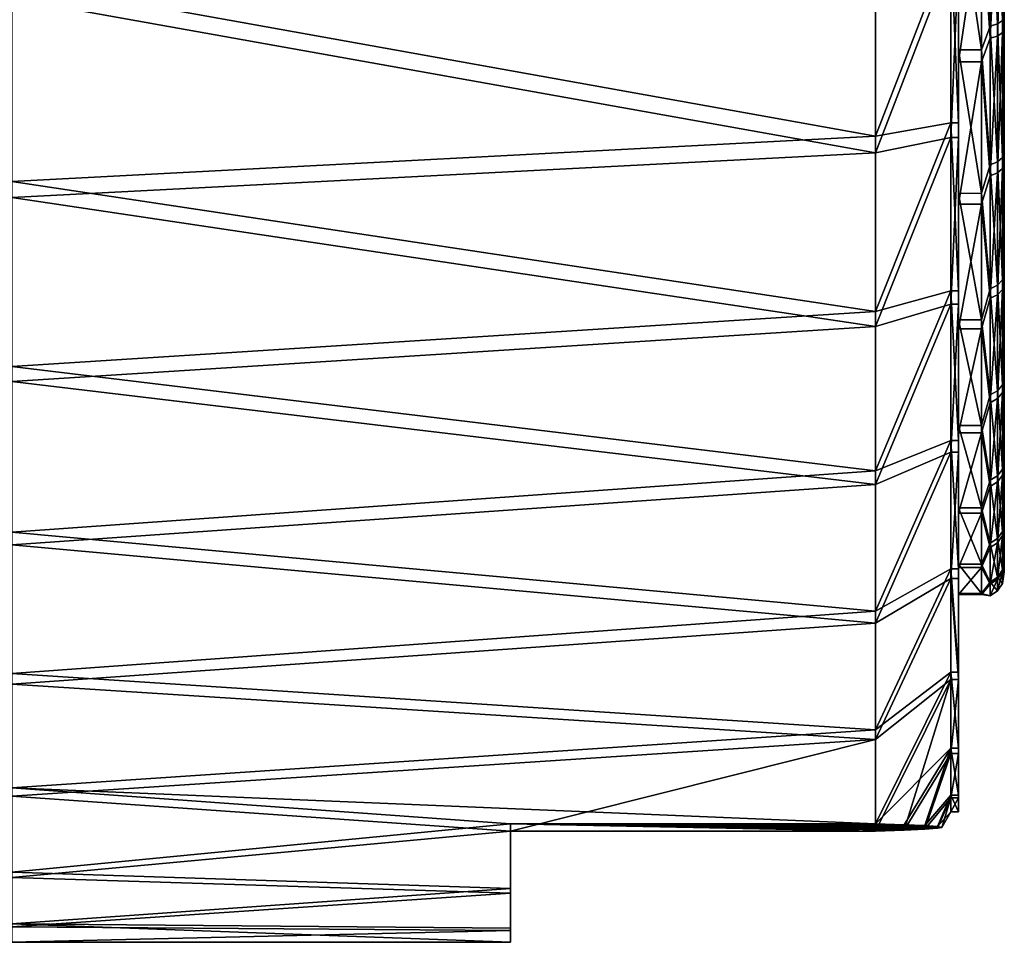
# Model space of a CAD drawing. Header units: metres. Extents: x -28 to 111, y -27 to 27.
# Tile 50 of 55: x 102 to 111, y -12 to -4. Entities that reach past the tile are written whole.
import ezdxf

# ---------------------------------------------------------------- set-up
doc = ezdxf.new("R2010")
doc.units = ezdxf.units.M
doc.layers.add('solid_13061041_XXX', color=7, linetype='CONTINUOUS')

msp = doc.modelspace()

# ---------------------------------------------------------------- linework, layer by layer
at = {"layer": 'solid_13061041_XXX'}
for points in [[(110.47654, -2.720041, -40.263153), (110.47654, -4.026125, -39.732216), (110.400002, -2.866101, -40.231441)], [(110.541473, -2.706899, -40.221779), (110.541473, -4.006673, -39.693409), (110.47654, -2.720041, -40.263153)], [(110.541473, -4.006673, -39.693409), (110.47654, -4.026125, -39.732216), (110.47654, -2.720041, -40.263153)], [(110.584839, -2.687229, -40.159855), (110.584839, -3.977558, -39.635323), (110.541473, -2.706899, -40.221779)], [(110.584839, -3.977558, -39.635323), (110.541473, -4.006673, -39.693409), (110.541473, -2.706899, -40.221779)], [(110.584839, -2.687229, -40.159855), (110.599998, -2.798317, -40.043213), (110.584839, -3.977558, -39.635323)], [(110.541473, -2.819048, -23.214661), (110.47654, -2.832735, -23.173464), (110.47654, -4.131703, -23.721577)], [(110.541473, -4.111741, -23.760126), (110.541473, -2.819048, -23.214661), (110.47654, -4.131703, -23.721577)], [(110.584839, -2.798563, -23.276321), (110.541473, -2.819048, -23.214661), (110.541473, -4.111741, -23.760126)], [(110.584839, -4.081862, -23.817822), (110.584839, -2.798563, -23.276321), (110.541473, -4.111741, -23.760126)], [(110.584839, -3.977558, -39.635323), (110.599998, -2.798317, -40.043213), (110.599998, -4.133616, -39.468731)], [(110.584839, -4.081862, -23.817822), (110.599998, -2.908045, -23.394394), (110.584839, -2.798563, -23.276321)], [(110.599998, -4.235645, -23.986422), (110.599998, -4.133616, -39.468731), (110.599998, -2.798317, -40.043213)], [(110.599998, -2.908045, -23.394394), (110.599998, -4.235645, -23.986422), (110.599998, -2.798317, -40.043213)], [(110.199997, -2.866075, -40.23143), (110.199997, -4.231085, -39.643417), (110.199997, -3.289405, -42.055504)], [(110.400002, -4.231239, -39.643337), (110.199997, -4.231085, -39.643417), (110.199997, -2.866075, -40.23143)], [(110.400002, -2.866101, -40.231441), (110.400002, -4.231239, -39.643337), (110.199997, -2.866075, -40.23143)], [(110.47654, -4.131703, -23.721577), (110.47654, -2.832735, -23.173464), (110.400002, -2.978363, -23.2071)], [(110.47654, -4.026125, -39.732216), (110.400002, -4.231239, -39.643337), (110.400002, -2.866101, -40.231441)], [(110.584839, -4.081862, -23.817822), (110.599998, -4.235645, -23.986422), (110.599998, -2.908045, -23.394394)], [(110.199997, -4.335474, -23.813072), (110.199997, -2.978338, -23.207109), (110.199997, -3.425686, -21.388777)], [(110.400002, -2.978363, -23.2071), (110.199997, -2.978338, -23.207109), (110.199997, -4.335474, -23.813072)], [(110.400002, -4.335628, -23.813154), (110.400002, -2.978363, -23.2071), (110.199997, -4.335474, -23.813072)], [(110.47654, -4.131703, -23.721577), (110.400002, -2.978363, -23.2071), (110.400002, -4.335628, -23.813154)], [(110.133377, -3.289459, -42.0555), (109.47831, -4.983652, -42.616192), (109.47831, -3.354517, -43.2216)], [(110.133377, -3.289459, -42.0555), (110.133377, -4.868738, -41.413513), (109.47831, -4.983652, -42.616192)], [(110.199997, -4.868671, -41.41354), (110.133377, -3.289459, -42.0555), (110.199997, -3.289405, -42.055504)], [(110.199997, -4.868671, -41.41354), (110.133377, -4.868738, -41.413513), (110.133377, -3.289459, -42.0555)], [(110.199997, -4.231085, -39.643417), (110.199997, -4.868671, -41.41354), (110.199997, -3.289405, -42.055504)], [(109.47831, -3.354517, -43.2216), (109.47831, -4.983652, -42.616192), (101.957039, -3.632789, -43.136887)], [(110.133377, -3.42574, -21.388781), (109.47831, -3.506171, -20.223642), (109.47831, -5.12718, -20.850483)], [(110.133377, -4.996415, -22.05154), (110.133377, -3.42574, -21.388781), (109.47831, -5.12718, -20.850483)], [(110.199997, -3.425686, -21.388777), (110.133377, -3.42574, -21.388781), (110.133377, -4.996415, -22.05154)], [(110.199997, -3.425686, -21.388777), (110.133377, -4.996415, -22.05154), (110.199997, -4.996348, -22.05151)], [(110.199997, -4.335474, -23.813072), (110.199997, -3.425686, -21.388777), (110.199997, -4.996348, -22.05151)], [(109.47831, -5.12718, -20.850483), (109.47831, -3.506171, -20.223642), (101.957039, -3.783302, -20.312016)], [(109.47831, -4.983652, -42.616192), (101.957039, -5.37716, -42.427818), (101.957039, -3.632789, -43.136887)], [(109.47831, -5.12718, -20.850483), (101.957039, -3.783302, -20.312016), (101.957039, -5.51817, -21.044027)], [(110.47654, -4.026125, -39.732216), (110.47654, -5.233073, -39.003502), (110.400002, -4.231239, -39.643337)], [(110.541473, -4.006673, -39.693409), (110.541473, -5.207789, -38.968216), (110.47654, -4.026125, -39.732216)], [(110.541473, -5.207789, -38.968216), (110.47654, -5.233073, -39.003502), (110.47654, -4.026125, -39.732216)], [(110.584839, -3.977558, -39.635323), (110.584839, -5.169945, -38.915401), (110.541473, -4.006673, -39.693409)], [(110.584839, -5.169945, -38.915401), (110.541473, -5.207789, -38.968216), (110.541473, -4.006673, -39.693409)], [(110.584839, -3.977558, -39.635323), (110.599998, -4.133616, -39.468731), (110.584839, -5.169945, -38.915401)], [(110.541473, -4.111741, -23.760126), (110.47654, -4.131703, -23.721577), (110.47654, -5.328935, -24.466146)], [(110.541473, -5.303188, -24.501097), (110.541473, -4.111741, -23.760126), (110.47654, -5.328935, -24.466146)], [(110.584839, -4.081862, -23.817822), (110.541473, -4.111741, -23.760126), (110.541473, -5.303188, -24.501097)], [(110.584839, -5.264652, -24.553408), (110.584839, -4.081862, -23.817822), (110.541473, -5.303188, -24.501097)], [(110.584839, -5.264652, -24.553408), (110.599998, -4.235645, -23.986422), (110.584839, -4.081862, -23.817822)], [(110.47654, -5.328935, -24.466146), (110.47654, -4.131703, -23.721577), (110.400002, -4.335628, -23.813154)], [(110.584839, -5.169945, -38.915401), (110.599998, -4.133616, -39.468731), (110.599998, -5.356672, -38.681824)], [(110.599998, -5.448223, -24.789381), (110.599998, -5.356672, -38.681824), (110.599998, -4.133616, -39.468731)], [(110.599998, -4.235645, -23.986422), (110.599998, -5.448223, -24.789381), (110.599998, -4.133616, -39.468731)], [(110.199997, -4.231085, -39.643417), (110.199997, -5.481117, -38.838425), (110.199997, -4.868671, -41.41354)], [(110.400002, -5.480961, -38.838562), (110.199997, -5.481117, -38.838425), (110.199997, -4.231085, -39.643417)], [(110.400002, -4.231239, -39.643337), (110.400002, -5.480961, -38.838562), (110.199997, -4.231085, -39.643417)], [(110.47654, -5.233073, -39.003502), (110.400002, -5.480961, -38.838562), (110.400002, -4.231239, -39.643337)], [(110.584839, -5.264652, -24.553408), (110.599998, -5.448223, -24.789381), (110.599998, -4.235645, -23.986422)], [(110.199997, -5.574781, -24.63448), (110.199997, -4.335474, -23.813072), (110.199997, -4.996348, -22.05151)], [(110.400002, -4.335628, -23.813154), (110.199997, -4.335474, -23.813072), (110.199997, -5.574781, -24.63448)], [(110.400002, -5.574627, -24.634342), (110.400002, -4.335628, -23.813154), (110.199997, -5.574781, -24.63448)], [(110.47654, -5.328935, -24.466146), (110.400002, -4.335628, -23.813154), (110.400002, -5.574627, -24.634342)], [(110.133377, -4.868738, -41.413513), (109.47831, -6.508234, -41.781811), (109.47831, -4.983652, -42.616192)], [(110.133377, -4.868738, -41.413513), (110.133377, -6.328456, -40.532188), (109.47831, -6.508234, -41.781811)], [(110.199997, -6.328457, -40.532185), (110.133377, -4.868738, -41.413513), (110.199997, -4.868671, -41.41354)], [(110.199997, -6.328457, -40.532185), (110.133377, -6.328456, -40.532188), (110.133377, -4.868738, -41.413513)], [(110.199997, -5.481117, -38.838425), (110.199997, -6.328457, -40.532185), (110.199997, -4.868671, -41.41354)], [(109.47831, -4.983652, -42.616192), (109.47831, -6.508234, -41.781811), (101.957039, -5.37716, -42.427818)], [(110.133377, -4.996415, -22.05154), (109.47831, -5.12718, -20.850483), (109.47831, -6.640626, -21.704897)], [(110.133377, -6.444384, -22.952038), (110.133377, -4.996415, -22.05154), (109.47831, -6.640626, -21.704897)], [(110.199997, -4.996348, -22.05151), (110.133377, -4.996415, -22.05154), (110.133377, -6.444384, -22.952038)], [(110.199997, -4.996348, -22.05151), (110.133377, -6.444384, -22.952038), (110.199997, -6.444385, -22.952042)], [(110.199997, -5.574781, -24.63448), (110.199997, -4.996348, -22.05151), (110.199997, -6.444385, -22.952042)], [(109.47831, -6.640626, -21.704897), (109.47831, -5.12718, -20.850483), (101.957039, -5.51817, -21.044027)], [(110.541473, -5.207789, -38.968216), (110.541473, -6.280672, -38.064053), (110.47654, -5.233073, -39.003502)], [(110.584839, -5.169945, -38.915401), (110.584839, -6.235032, -38.017807), (110.541473, -5.207789, -38.968216)], [(110.584839, -6.235032, -38.017807), (110.541473, -6.280672, -38.064053), (110.541473, -5.207789, -38.968216)], [(110.584839, -5.169945, -38.915401), (110.599998, -5.356672, -38.681824), (110.584839, -6.235032, -38.017807)], [(110.47654, -5.233073, -39.003502), (110.47654, -6.311164, -38.094952), (110.400002, -5.480961, -38.838562)], [(110.541473, -6.280672, -38.064053), (110.47654, -6.311164, -38.094952), (110.47654, -5.233073, -39.003502)], [(110.541473, -5.303188, -24.501097), (110.47654, -5.328935, -24.466146), (110.47654, -6.394951, -25.388836)], [(110.541473, -6.364054, -25.419329), (110.541473, -5.303188, -24.501097), (110.47654, -6.394951, -25.388836)], [(110.584839, -5.264652, -24.553408), (110.541473, -5.303188, -24.501097), (110.541473, -6.364054, -25.419329)], [(110.584839, -6.317808, -25.464968), (110.584839, -5.264652, -24.553408), (110.541473, -6.364054, -25.419329)], [(110.584839, -6.317808, -25.464968), (110.599998, -5.448223, -24.789381), (110.584839, -5.264652, -24.553408)], [(109.47831, -6.508234, -41.781811), (101.957039, -6.989371, -41.454411), (101.957039, -5.37716, -42.427818)], [(110.47654, -6.394951, -25.388836), (110.47654, -5.328935, -24.466146), (110.400002, -5.574627, -24.634342)], [(110.584839, -6.235032, -38.017807), (110.599998, -5.356672, -38.681824), (110.599998, -6.433035, -37.704643)], [(110.599998, -6.511618, -25.780668), (110.599998, -6.433035, -37.704643), (110.599998, -5.356672, -38.681824)], [(110.599998, -5.448223, -24.789381), (110.599998, -6.511618, -25.780668), (110.599998, -5.356672, -38.681824)], [(110.400002, -5.480961, -38.838562), (110.400002, -6.581177, -37.839066), (110.199997, -5.481117, -38.838425)], [(110.199997, -5.481117, -38.838425), (110.199997, -6.58109, -37.839123), (110.199997, -6.328457, -40.532185)], [(110.400002, -6.581177, -37.839066), (110.199997, -6.58109, -37.839123), (110.199997, -5.481117, -38.838425)], [(110.47654, -6.311164, -38.094952), (110.400002, -6.581177, -37.839066), (110.400002, -5.480961, -38.838562)], [(110.584839, -6.317808, -25.464968), (110.599998, -6.511618, -25.780668), (110.599998, -5.448223, -24.789381)], [(109.47831, -6.640626, -21.704897), (101.957039, -5.51817, -21.044027), (101.957039, -7.117404, -22.038614)], [(110.400002, -5.574627, -24.634342), (110.199997, -5.574781, -24.63448), (110.199997, -6.66148, -25.648203)], [(110.400002, -6.661566, -25.648262), (110.400002, -5.574627, -24.634342), (110.199997, -6.66148, -25.648203)], [(110.199997, -6.66148, -25.648203), (110.199997, -5.574781, -24.63448), (110.199997, -6.444385, -22.952042)], [(110.47654, -6.394951, -25.388836), (110.400002, -5.574627, -24.634342), (110.400002, -6.661566, -25.648262)], [(110.584839, -6.235032, -38.017807), (110.584839, -7.146591, -36.964653), (110.541473, -6.280672, -38.064053)], [(110.584839, -6.235032, -38.017807), (110.599998, -6.433035, -37.704643), (110.584839, -7.146591, -36.964653)], [(110.133377, -6.328456, -40.532188), (109.47831, -7.8963, -40.735954), (109.47831, -6.508234, -41.781811)], [(110.133377, -6.328456, -40.532188), (110.133377, -7.632169, -39.433495), (109.47831, -7.8963, -40.735954)], [(110.199997, -7.632215, -39.433422), (110.133377, -7.632169, -39.433495), (110.133377, -6.328456, -40.532188)], [(110.199997, -7.632215, -39.433422), (110.133377, -6.328456, -40.532188), (110.199997, -6.328457, -40.532185)], [(110.199997, -7.501829, -36.672176), (110.199997, -7.632215, -39.433422), (110.199997, -6.328457, -40.532185)], [(110.199997, -6.58109, -37.839123), (110.199997, -7.501829, -36.672176), (110.199997, -6.328457, -40.532185)], [(110.47654, -6.311164, -38.094952), (110.47654, -7.233854, -37.028934), (110.400002, -6.581177, -37.839066)], [(110.541473, -6.280672, -38.064053), (110.541473, -7.198904, -37.003189), (110.47654, -6.311164, -38.094952)], [(110.541473, -7.198904, -37.003189), (110.47654, -7.233854, -37.028934), (110.47654, -6.311164, -38.094952)], [(110.584839, -7.146591, -36.964653), (110.541473, -7.198904, -37.003189), (110.541473, -6.280672, -38.064053)], [(110.584839, -6.317808, -25.464968), (110.541473, -6.364054, -25.419329), (110.541473, -7.268216, -26.49221)], [(110.584839, -7.2154, -26.530054), (110.584839, -6.317808, -25.464968), (110.541473, -7.268216, -26.49221)], [(110.584839, -7.2154, -26.530054), (110.599998, -6.511618, -25.780668), (110.584839, -6.317808, -25.464968)], [(110.47654, -7.303503, -26.466927), (110.47654, -6.394951, -25.388836), (110.400002, -6.661566, -25.648262)], [(110.541473, -6.364054, -25.419329), (110.47654, -6.394951, -25.388836), (110.47654, -7.303503, -26.466927)], [(110.541473, -7.268216, -26.49221), (110.541473, -6.364054, -25.419329), (110.47654, -7.303503, -26.466927)], [(109.47831, -6.508234, -41.781811), (109.47831, -7.8963, -40.735954), (101.957039, -6.989371, -41.454411)], [(110.133377, -6.444384, -22.952038), (109.47831, -6.640626, -21.704897), (109.47831, -8.014778, -22.768969)], [(110.133377, -7.733494, -24.067831), (110.133377, -6.444384, -22.952038), (109.47831, -8.014778, -22.768969)], [(110.199997, -6.444385, -22.952042), (110.133377, -6.444384, -22.952038), (110.133377, -7.733494, -24.067831)], [(110.199997, -6.444385, -22.952042), (110.133377, -7.733494, -24.067831), (110.199997, -7.733539, -24.067902)], [(110.199997, -6.66148, -25.648203), (110.199997, -6.444385, -22.952042), (110.199997, -7.733539, -24.067902)], [(110.584839, -7.146591, -36.964653), (110.599998, -6.433035, -37.704643), (110.599998, -7.333954, -36.563442)], [(110.584839, -7.2154, -26.530054), (110.599998, -7.39742, -26.933647), (110.599998, -6.511618, -25.780668)], [(110.599998, -7.39742, -26.933647), (110.599998, -7.333954, -36.563442), (110.599998, -6.433035, -37.704643)], [(110.599998, -6.511618, -25.780668), (110.599998, -7.39742, -26.933647), (110.599998, -6.433035, -37.704643)], [(110.400002, -7.501875, -36.672108), (110.199997, -7.501829, -36.672176), (110.199997, -6.58109, -37.839123)], [(110.400002, -6.581177, -37.839066), (110.400002, -7.501875, -36.672108), (110.199997, -6.58109, -37.839123)], [(110.47654, -7.233854, -37.028934), (110.400002, -7.501875, -36.672108), (110.400002, -6.581177, -37.839066)], [(109.47831, -8.014778, -22.768969), (109.47831, -6.640626, -21.704897), (101.957039, -7.117404, -22.038614)], [(110.199997, -7.566749, -26.82719), (110.199997, -6.66148, -25.648203), (110.199997, -7.733539, -24.067902)], [(110.400002, -6.661566, -25.648262), (110.199997, -6.66148, -25.648203), (110.199997, -7.566749, -26.82719)], [(110.400002, -7.566794, -26.827257), (110.400002, -6.661566, -25.648262), (110.199997, -7.566749, -26.82719)], [(110.47654, -7.303503, -26.466927), (110.400002, -6.661566, -25.648262), (110.400002, -7.566794, -26.827257)], [(109.47831, -7.8963, -40.735954), (101.957039, -8.42913, -40.241035), (101.957039, -6.989371, -41.454411)], [(109.47831, -8.014778, -22.768969), (101.957039, -7.117404, -22.038614), (101.957039, -8.541035, -23.27087)], [(110.541473, -7.198904, -37.003189), (110.541473, -7.939875, -35.811741), (110.47654, -7.233854, -37.028934)], [(110.584839, -7.146591, -36.964653), (110.584839, -7.882178, -35.78186), (110.541473, -7.198904, -37.003189)], [(110.584839, -7.882178, -35.78186), (110.541473, -7.939875, -35.811741), (110.541473, -7.198904, -37.003189)], [(110.584839, -7.146591, -36.964653), (110.599998, -7.333954, -36.563442), (110.584839, -7.882178, -35.78186)], [(110.47654, -7.233854, -37.028934), (110.47654, -7.978423, -35.831703), (110.400002, -7.501875, -36.672108)], [(110.541473, -7.939875, -35.811741), (110.47654, -7.978423, -35.831703), (110.47654, -7.233854, -37.028934)], [(110.541473, -7.268216, -26.49221), (110.47654, -7.303503, -26.466927), (110.47654, -8.032217, -27.673874)], [(110.541473, -7.99341, -27.693327), (110.541473, -7.268216, -26.49221), (110.47654, -8.032217, -27.673874)], [(110.584839, -7.2154, -26.530054), (110.541473, -7.268216, -26.49221), (110.541473, -7.99341, -27.693327)], [(110.584839, -7.935324, -27.722443), (110.584839, -7.2154, -26.530054), (110.541473, -7.99341, -27.693327)], [(110.584839, -7.935324, -27.722443), (110.599998, -7.39742, -26.933647), (110.584839, -7.2154, -26.530054)], [(110.47654, -8.032217, -27.673874), (110.47654, -7.303503, -26.466927), (110.400002, -7.566794, -26.827257)], [(110.584839, -7.882178, -35.78186), (110.599998, -7.333954, -36.563442), (110.599998, -8.034762, -35.289211)], [(110.599998, -8.081372, -28.217003), (110.599998, -8.034762, -35.289211), (110.599998, -7.333954, -36.563442)], [(110.599998, -7.39742, -26.933647), (110.599998, -8.081372, -28.217003), (110.599998, -7.333954, -36.563442)], [(110.584839, -7.935324, -27.722443), (110.599998, -8.081372, -28.217003), (110.599998, -7.39742, -26.933647)], [(110.199997, -7.501829, -36.672176), (110.199997, -8.218015, -35.369335), (110.199997, -7.632215, -39.433422)], [(110.400002, -8.217941, -35.36953), (110.199997, -8.218015, -35.369335), (110.199997, -7.501829, -36.672176)], [(110.400002, -7.501875, -36.672108), (110.400002, -8.217941, -35.36953), (110.199997, -7.501829, -36.672176)], [(110.47654, -7.978423, -35.831703), (110.400002, -8.217941, -35.36953), (110.400002, -7.501875, -36.672108)], [(110.199997, -8.265691, -28.139362), (110.199997, -7.566749, -26.82719), (110.199997, -7.733539, -24.067902)], [(110.400002, -7.566794, -26.827257), (110.199997, -7.566749, -26.82719), (110.199997, -8.265691, -28.139362)], [(110.400002, -8.26562, -28.139168), (110.400002, -7.566794, -26.827257), (110.199997, -8.265691, -28.139362)], [(110.47654, -8.032217, -27.673874), (110.400002, -7.566794, -26.827257), (110.400002, -8.26562, -28.139168)], [(110.133377, -7.632169, -39.433495), (109.47831, -9.118744, -39.500546), (109.47831, -7.8963, -40.735954)], [(110.133377, -7.632169, -39.433495), (110.133377, -8.747963, -38.144382), (109.47831, -9.118744, -39.500546)], [(110.199997, -8.747834, -38.144539), (110.133377, -8.747963, -38.144382), (110.133377, -7.632169, -39.433495)], [(110.199997, -8.747834, -38.144539), (110.133377, -7.632169, -39.433495), (110.199997, -7.632215, -39.433422)], [(110.199997, -8.709807, -33.96693), (110.199997, -8.747834, -38.144539), (110.199997, -7.632215, -39.433422)], [(110.199997, -8.218015, -35.369335), (110.199997, -8.709807, -33.96693), (110.199997, -7.632215, -39.433422)], [(110.133377, -7.733494, -24.067831), (109.47831, -8.014778, -22.768969), (109.47831, -9.220823, -24.02039)], [(110.133377, -8.83219, -25.371544), (110.133377, -7.733494, -24.067831), (109.47831, -9.220823, -24.02039)], [(110.199997, -7.733539, -24.067902), (110.133377, -7.733494, -24.067831), (110.133377, -8.83219, -25.371544)], [(110.199997, -7.733539, -24.067902), (110.133377, -8.83219, -25.371544), (110.199997, -8.832064, -25.371389)], [(110.199997, -8.265691, -28.139362), (110.199997, -7.733539, -24.067902), (110.199997, -8.832064, -25.371389)], [(110.584839, -7.882178, -35.78186), (110.584839, -8.423679, -34.498562), (110.541473, -7.939875, -35.811741)], [(110.584839, -7.882178, -35.78186), (110.599998, -8.034762, -35.289211), (110.584839, -8.423679, -34.498562)], [(109.47831, -7.8963, -40.735954), (109.47831, -9.118744, -39.500546), (101.957039, -8.42913, -40.241035)], [(110.541473, -7.939875, -35.811741), (110.541473, -8.485339, -34.519047), (110.47654, -7.978423, -35.831703)], [(110.584839, -7.935324, -27.722443), (110.541473, -7.99341, -27.693327), (110.541473, -8.521779, -28.993101)], [(110.584839, -8.459854, -29.012772), (110.584839, -7.935324, -27.722443), (110.541473, -8.521779, -28.993101)], [(110.584839, -8.423679, -34.498562), (110.541473, -8.485339, -34.519047), (110.541473, -7.939875, -35.811741)], [(110.584839, -8.459854, -29.012772), (110.599998, -8.081372, -28.217003), (110.584839, -7.935324, -27.722443)], [(109.47831, -9.220823, -24.02039), (109.47831, -8.014778, -22.768969), (101.957039, -8.541035, -23.27087)], [(110.47654, -7.978423, -35.831703), (110.47654, -8.526536, -34.532734), (110.400002, -8.217941, -35.36953)], [(110.47654, -8.563152, -28.979959), (110.47654, -8.032217, -27.673874), (110.400002, -8.26562, -28.139168)], [(110.541473, -8.485339, -34.519047), (110.47654, -8.526536, -34.532734), (110.47654, -7.978423, -35.831703)], [(110.541473, -7.99341, -27.693327), (110.47654, -8.032217, -27.673874), (110.47654, -8.563152, -28.979959)], [(110.541473, -8.521779, -28.993101), (110.541473, -7.99341, -27.693327), (110.47654, -8.563152, -28.979959)], [(110.584839, -8.423679, -34.498562), (110.599998, -8.034762, -35.289211), (110.599998, -8.516048, -33.917336)], [(110.599998, -8.544534, -29.5951), (110.599998, -8.516048, -33.917336), (110.599998, -8.034762, -35.289211)], [(110.599998, -8.081372, -28.217003), (110.599998, -8.544534, -29.5951), (110.599998, -8.034762, -35.289211)], [(110.584839, -8.459854, -29.012772), (110.599998, -8.544534, -29.5951), (110.599998, -8.081372, -28.217003)], [(110.400002, -8.217941, -35.36953), (110.400002, -8.709844, -33.96685), (110.199997, -8.218015, -35.369335)], [(110.400002, -8.709844, -33.96685), (110.199997, -8.709807, -33.96693), (110.199997, -8.218015, -35.369335)], [(110.47654, -8.526536, -34.532734), (110.400002, -8.709844, -33.96685), (110.400002, -8.217941, -35.36953)], [(110.400002, -8.26562, -28.139168), (110.199997, -8.265691, -28.139362), (110.199997, -8.738946, -29.548132)], [(110.400002, -8.738981, -29.54821), (110.400002, -8.26562, -28.139168), (110.199997, -8.738946, -29.548132)], [(110.199997, -8.738946, -29.548132), (110.199997, -8.265691, -28.139362), (110.199997, -8.832064, -25.371389)], [(110.47654, -8.563152, -28.979959), (110.400002, -8.26562, -28.139168), (110.400002, -8.738981, -29.54821)], [(109.47831, -9.118744, -39.500546), (101.957039, -9.661386, -38.817402), (101.957039, -8.42913, -40.241035)], [(110.541473, -8.485339, -34.519047), (110.541473, -8.821867, -33.15694), (110.47654, -8.526536, -34.532734)], [(110.584839, -8.423679, -34.498562), (110.584839, -8.757761, -33.146355), (110.541473, -8.485339, -34.519047)], [(110.584839, -8.459854, -29.012772), (110.541473, -8.521779, -28.993101), (110.541473, -8.840314, -30.359528)], [(110.584839, -8.776074, -30.369268), (110.584839, -8.459854, -29.012772), (110.541473, -8.840314, -30.359528)], [(110.584839, -8.757761, -33.146355), (110.541473, -8.821867, -33.15694), (110.541473, -8.485339, -34.519047)], [(110.584839, -8.423679, -34.498562), (110.599998, -8.516048, -33.917336), (110.584839, -8.757761, -33.146355)], [(110.584839, -8.776074, -30.369268), (110.599998, -8.544534, -29.5951), (110.584839, -8.459854, -29.012772)], [(109.47831, -9.220823, -24.02039), (101.957039, -8.541035, -23.27087), (101.957039, -9.754409, -24.710629)], [(110.47654, -8.526536, -34.532734), (110.47654, -8.864697, -33.164017), (110.400002, -8.709844, -33.96685)], [(110.47654, -8.883234, -30.35302), (110.47654, -8.563152, -28.979959), (110.400002, -8.738981, -29.54821)], [(110.541473, -8.521779, -28.993101), (110.47654, -8.563152, -28.979959), (110.47654, -8.883234, -30.35302)], [(110.541473, -8.840314, -30.359528), (110.541473, -8.521779, -28.993101), (110.47654, -8.883234, -30.35302)], [(110.541473, -8.821867, -33.15694), (110.47654, -8.864697, -33.164017), (110.47654, -8.526536, -34.532734)], [(110.584839, -8.757761, -33.146355), (110.599998, -8.516048, -33.917336), (110.599998, -8.76492, -32.484905)], [(110.584839, -8.776074, -30.369268), (110.599998, -8.774505, -31.030687), (110.599998, -8.544534, -29.5951)], [(110.599998, -8.774505, -31.030687), (110.599998, -8.76492, -32.484905), (110.599998, -8.516048, -33.917336)], [(110.599998, -8.544534, -29.5951), (110.599998, -8.774505, -31.030687), (110.599998, -8.516048, -33.917336)], [(110.199997, -8.709807, -33.96693), (110.199997, -8.96416, -32.502354), (110.199997, -8.747834, -38.144539)], [(110.400002, -8.964165, -32.502342), (110.199997, -8.96416, -32.502354), (110.199997, -8.709807, -33.96693)], [(110.400002, -8.709844, -33.96685), (110.400002, -8.964165, -32.502342), (110.199997, -8.709807, -33.96693)], [(110.199997, -8.973962, -31.015932), (110.199997, -8.738946, -29.548132), (110.199997, -8.832064, -25.371389)], [(110.400002, -8.738981, -29.54821), (110.199997, -8.738946, -29.548132), (110.199997, -8.973962, -31.015932)], [(110.400002, -8.973967, -31.015945), (110.400002, -8.738981, -29.54821), (110.199997, -8.973962, -31.015932)], [(110.47654, -8.864697, -33.164017), (110.400002, -8.964165, -32.502342), (110.400002, -8.709844, -33.96685)], [(110.47654, -8.883234, -30.35302), (110.400002, -8.738981, -29.54821), (110.400002, -8.973967, -31.015945)], [(110.133377, -8.747963, -38.144382), (109.47831, -10.149884, -38.101551), (109.47831, -9.118744, -39.500546)], [(110.133377, -8.747963, -38.144382), (110.133377, -9.648459, -36.696415), (109.47831, -10.149884, -38.101551)], [(110.199997, -9.648428, -36.696472), (110.133377, -8.747963, -38.144382), (110.199997, -8.747834, -38.144539)], [(110.199997, -9.648428, -36.696472), (110.133377, -9.648459, -36.696415), (110.133377, -8.747963, -38.144382)], [(110.199997, -8.832064, -25.371389), (110.133377, -8.83219, -25.371544), (110.199997, -9.713482, -26.831203)], [(110.199997, -9.713482, -26.831203), (110.199997, -9.648428, -36.696472), (110.199997, -8.747834, -38.144539)], [(110.199997, -8.96416, -32.502354), (110.199997, -9.713482, -26.831203), (110.199997, -8.747834, -38.144539)], [(110.199997, -8.973962, -31.015932), (110.199997, -8.832064, -25.371389), (110.199997, -9.713482, -26.831203)], [(110.541473, -8.821867, -33.15694), (110.541473, -8.941172, -31.758961), (110.47654, -8.864697, -33.164017)], [(110.584839, -8.757761, -33.146355), (110.584839, -8.876199, -31.758532), (110.541473, -8.821867, -33.15694)], [(110.584839, -8.776074, -30.369268), (110.541473, -8.840314, -30.359528), (110.541473, -8.941172, -31.758961)], [(110.584839, -8.876199, -31.758532), (110.584839, -8.776074, -30.369268), (110.541473, -8.941172, -31.758961)], [(110.584839, -8.876199, -31.758532), (110.541473, -8.941172, -31.758961), (110.541473, -8.821867, -33.15694)], [(110.584839, -8.757761, -33.146355), (110.599998, -8.76492, -32.484905), (110.584839, -8.876199, -31.758532)], [(110.584839, -8.876199, -31.758532), (110.599998, -8.76492, -32.484905), (110.599998, -8.774505, -31.030687)], [(110.584839, -8.876199, -31.758532), (110.599998, -8.774505, -31.030687), (110.584839, -8.776074, -30.369268)], [(110.133377, -8.83219, -25.371544), (109.47831, -9.220823, -24.02039), (109.47831, -10.233424, -25.432861)], [(110.133377, -9.713512, -26.831263), (110.133377, -8.83219, -25.371544), (109.47831, -10.233424, -25.432861)], [(110.199997, -9.713482, -26.831203), (110.133377, -8.83219, -25.371544), (110.133377, -9.713512, -26.831263)], [(110.47654, -8.864697, -33.164017), (110.47654, -8.984581, -31.759247), (110.400002, -8.964165, -32.502342)], [(110.47654, -8.984581, -31.759247), (110.47654, -8.883234, -30.35302), (110.400002, -8.973967, -31.015945)], [(110.541473, -8.840314, -30.359528), (110.47654, -8.883234, -30.35302), (110.47654, -8.984581, -31.759247)], [(110.541473, -8.941172, -31.758961), (110.541473, -8.840314, -30.359528), (110.47654, -8.984581, -31.759247)], [(110.541473, -8.941172, -31.758961), (110.47654, -8.984581, -31.759247), (110.47654, -8.864697, -33.164017)], [(110.199997, -8.96416, -32.502354), (110.199997, -8.973962, -31.015932), (110.199997, -9.713482, -26.831203)], [(110.400002, -8.973967, -31.015945), (110.199997, -8.973962, -31.015932), (110.199997, -8.96416, -32.502354)], [(110.400002, -8.964165, -32.502342), (110.400002, -8.973967, -31.015945), (110.199997, -8.96416, -32.502354)], [(110.47654, -8.984581, -31.759247), (110.400002, -8.973967, -31.015945), (110.400002, -8.964165, -32.502342)], [(109.47831, -9.118744, -39.500546), (109.47831, -10.149884, -38.101551), (101.957039, -9.661386, -38.817402)], [(109.47831, -10.233424, -25.432861), (109.47831, -9.220823, -24.02039), (101.957039, -9.754409, -24.710629)], [(109.47831, -10.149884, -38.101551), (101.957039, -10.655972, -37.21817), (101.957039, -9.661386, -38.817402)], [(110.133377, -9.648459, -36.696415), (109.47831, -10.968137, -36.568264), (109.47831, -10.149884, -38.101551)], [(110.133377, -9.648459, -36.696415), (110.133377, -10.311219, -35.12574), (109.47831, -10.968137, -36.568264)], [(110.199997, -10.311268, -35.125526), (110.133377, -9.648459, -36.696415), (110.199997, -9.648428, -36.696472)], [(110.199997, -10.311268, -35.125526), (110.133377, -10.311219, -35.12574), (110.133377, -9.648459, -36.696415)], [(110.199997, -10.355546, -28.410755), (110.199997, -10.311268, -35.125526), (110.199997, -9.648428, -36.696472)], [(110.199997, -9.713482, -26.831203), (110.199997, -10.355546, -28.410755), (110.199997, -9.648428, -36.696472)], [(109.47831, -10.233424, -25.432861), (101.957039, -9.754409, -24.710629), (101.957039, -10.727818, -26.32284)], [(110.133377, -9.713512, -26.831263), (109.47831, -10.233424, -25.432861), (109.47831, -11.031385, -26.976809)], [(110.133377, -9.713512, -26.831263), (109.47831, -11.031385, -26.976809), (109.727158, -11.023391, -28.189077)], [(110.133377, -10.3555, -28.410542), (110.133377, -9.713512, -26.831263), (109.727158, -11.023391, -28.189077)], [(110.199997, -9.713482, -26.831203), (110.133377, -9.713512, -26.831263), (110.133377, -10.3555, -28.410542)], [(110.199997, -9.713482, -26.831203), (110.133377, -10.3555, -28.410542), (110.199997, -10.355546, -28.410755)], [(109.47831, -10.149884, -38.101551), (109.47831, -10.968137, -36.568264), (101.957039, -10.655972, -37.21817)], [(106.300003, -11.031385, -26.976809), (109.47831, -10.233424, -25.432861), (101.957039, -10.727818, -26.32284)], [(106.300003, -11.031385, -26.976809), (109.47831, -11.031385, -26.976809), (109.47831, -10.233424, -25.432861)], [(110.133377, -10.311219, -35.12574), (109.727158, -10.97613, -35.355991), (109.47831, -10.968137, -36.568264)], [(110.133377, -10.311219, -35.12574), (109.90789, -10.984022, -34.15921), (109.727158, -10.97613, -35.355991)], [(110.133377, -10.3555, -28.410542), (109.727158, -11.023391, -28.189077), (109.90789, -11.015499, -29.385857)], [(110.133377, -10.311219, -35.12574), (110.133377, -10.7202, -33.470383), (109.90789, -10.984022, -34.15921)], [(110.133377, -10.742615, -30.07115), (110.133377, -10.3555, -28.410542), (109.90789, -11.015499, -29.385857)], [(110.199997, -10.720136, -33.470654), (110.133377, -10.7202, -33.470383), (110.133377, -10.311219, -35.12574)], [(110.199997, -10.720136, -33.470654), (110.133377, -10.311219, -35.12574), (110.199997, -10.311268, -35.125526)], [(110.199997, -10.355546, -28.410755), (110.133377, -10.3555, -28.410542), (110.133377, -10.742615, -30.07115)], [(110.199997, -10.355546, -28.410755), (110.133377, -10.742615, -30.07115), (110.199997, -10.742555, -30.070879)], [(110.199997, -10.742555, -30.070879), (110.199997, -10.720136, -33.470654), (110.199997, -10.311268, -35.125526)], [(110.199997, -10.355546, -28.410755), (110.199997, -10.742555, -30.070879), (110.199997, -10.311268, -35.125526)], [(106.300003, -10.968137, -36.568264), (101.957039, -11.387984, -35.483303), (101.957039, -10.655972, -37.21817)], [(109.47831, -10.968137, -36.568264), (106.300003, -10.968137, -36.568264), (101.957039, -10.655972, -37.21817)], [(106.300003, -11.031385, -26.976809), (101.957039, -10.727818, -26.32284), (101.957039, -11.436887, -28.067211)], [(110.133377, -10.7202, -33.470383), (110.018379, -10.99189, -32.966099), (109.90789, -10.984022, -34.15921)], [(110.133377, -10.742615, -30.07115), (109.90789, -11.015499, -29.385857), (110.018379, -11.007631, -30.57897)], [(110.133377, -10.7202, -33.470383), (110.133377, -10.865165, -31.771646), (110.018379, -10.99189, -32.966099)], [(110.133377, -10.742615, -30.07115), (110.018379, -11.007631, -30.57897), (110.055664, -10.999761, -31.772535)], [(110.133377, -10.742615, -30.07115), (110.055664, -10.999761, -31.772535), (110.133377, -10.865165, -31.771646)], [(110.199997, -10.865165, -31.771646), (110.133377, -10.7202, -33.470383), (110.199997, -10.720136, -33.470654)], [(110.199997, -10.865165, -31.771646), (110.133377, -10.865165, -31.771646), (110.133377, -10.7202, -33.470383)], [(110.199997, -10.742555, -30.070879), (110.133377, -10.742615, -30.07115), (110.133377, -10.865165, -31.771646)], [(110.199997, -10.742555, -30.070879), (110.133377, -10.865165, -31.771646), (110.199997, -10.865165, -31.771646)], [(110.199997, -10.742555, -30.070879), (110.199997, -10.865165, -31.771646), (110.199997, -10.720136, -33.470654)], [(110.133377, -10.865165, -31.771646), (110.055664, -10.999761, -31.772535), (110.018379, -10.99189, -32.966099)], [(106.300003, -10.968137, -36.568264), (106.300003, -11.530374, -35.024174), (101.957039, -11.387984, -35.483303)], [(106.300003, -10.968137, -36.568264), (109.47831, -11.031385, -26.976809), (106.300003, -11.031385, -26.976809)], [(109.727158, -11.023391, -28.189077), (109.47831, -11.031385, -26.976809), (106.300003, -10.968137, -36.568264)], [(106.300003, -10.968137, -36.568264), (106.300003, -11.031385, -26.976809), (106.300003, -11.530374, -35.024174)], [(109.727158, -10.97613, -35.355991), (106.300003, -10.968137, -36.568264), (109.47831, -10.968137, -36.568264)], [(109.90789, -10.984022, -34.15921), (106.300003, -10.968137, -36.568264), (109.727158, -10.97613, -35.355991)], [(110.018379, -10.99189, -32.966099), (106.300003, -10.968137, -36.568264), (109.90789, -10.984022, -34.15921)], [(110.055664, -10.999761, -31.772535), (106.300003, -10.968137, -36.568264), (110.018379, -10.99189, -32.966099)], [(110.018379, -11.007631, -30.57897), (106.300003, -10.968137, -36.568264), (110.055664, -10.999761, -31.772535)], [(109.90789, -11.015499, -29.385857), (109.727158, -11.023391, -28.189077), (106.300003, -10.968137, -36.568264)], [(110.018379, -11.007631, -30.57897), (109.90789, -11.015499, -29.385857), (106.300003, -10.968137, -36.568264)], [(106.300003, -11.57321, -28.528175), (106.300003, -11.031385, -26.976809), (101.957039, -11.436887, -28.067211)], [(106.300003, -11.898039, -30.139013), (106.300003, -11.031385, -26.976809), (106.300003, -11.57321, -28.528175)], [(106.300003, -11.999724, -31.779129), (106.300003, -11.031385, -26.976809), (106.300003, -11.898039, -30.139013)], [(106.300003, -11.876418, -33.417759), (106.300003, -11.031385, -26.976809), (106.300003, -11.999724, -31.779129)], [(106.300003, -11.530374, -35.024174), (106.300003, -11.031385, -26.976809), (106.300003, -11.876418, -33.417759)], [(106.300003, -11.530374, -35.024174), (101.957039, -11.839588, -33.655457), (101.957039, -11.387984, -35.483303)], [(106.300003, -11.57321, -28.528175), (101.957039, -11.436887, -28.067211), (101.957039, -11.864347, -29.900854)], [(106.300003, -11.530374, -35.024174), (106.300003, -11.876418, -33.417759), (101.957039, -11.839588, -33.655457)], [(106.300003, -11.898039, -30.139013), (106.300003, -11.57321, -28.528175), (101.957039, -11.864347, -29.900854)], [(106.300003, -11.999724, -31.779129), (101.957039, -11.999739, -31.779129), (101.957039, -11.839588, -33.655457)], [(106.300003, -11.876418, -33.417759), (106.300003, -11.999724, -31.779129), (101.957039, -11.839588, -33.655457)], [(106.300003, -11.898039, -30.139013), (101.957039, -11.864347, -29.900854), (101.957039, -11.999739, -31.779129)], [(106.300003, -11.999724, -31.779129), (106.300003, -11.898039, -30.139013), (101.957039, -11.999739, -31.779129)]]:
    msp.add_3dface(points, dxfattribs=at)

doc.saveas('drawing.dxf')
